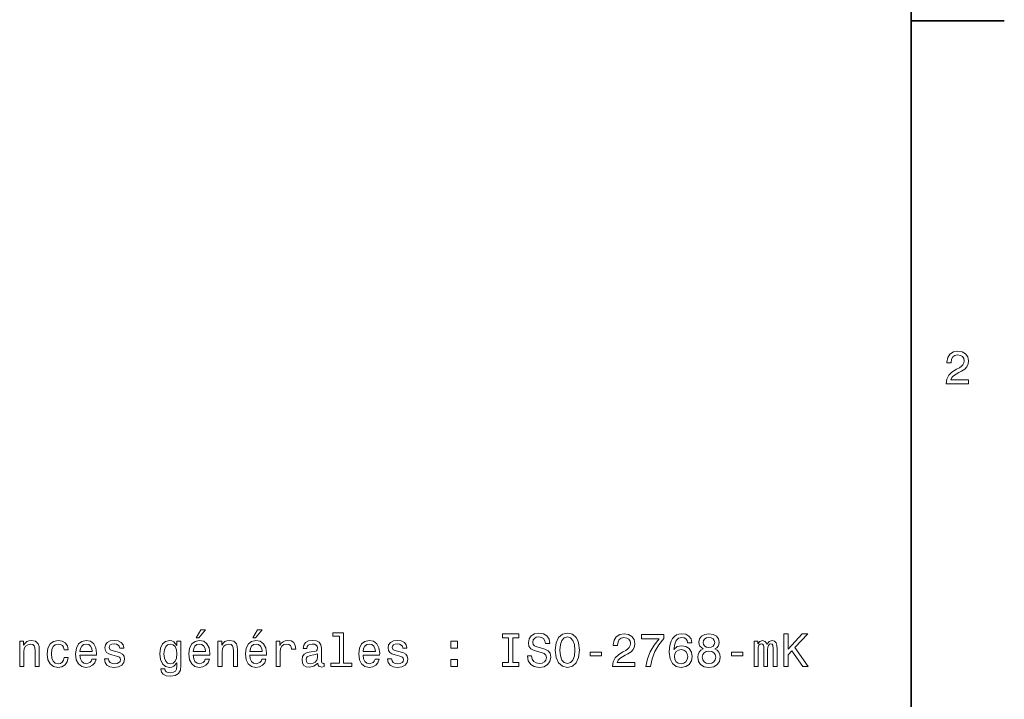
# Model space of a CAD drawing. Extents: x 0 to 420, y 0 to 297.
# Tile 9 of 10: x 314 to 420, y 76 to 149. Entities that reach past the tile are written whole.
import ezdxf

# ---------------------------------------------------------------- set-up
doc = ezdxf.new("R2010")
doc.units = 0

msp = doc.modelspace()

# ---------------------------------------------------------------- linework, layer by layer
at = {"color": 7, "lineweight": 35}
msp.add_line((410, 10), (410, 287), dxfattribs=at)
at = {"color": 7, "lineweight": 35, "ltscale": 0.25}
msp.add_line((410, 148.5), (420, 148.5), dxfattribs=at)
at = {"color": 7, "lineweight": 13}
for points in [[(413.76947, 109.566788), (416.175079, 109.566788), (416.175079, 110.000504), (414.273773, 110.000504), (414.3797, 110.237534), (414.561249, 110.434219), (415.121033, 110.79229), (415.418579, 110.943588), (415.751434, 111.160446), (415.988464, 111.412613), (416.124634, 111.710159), (416.175079, 112.048058), (416.089355, 112.471687), (415.852325, 112.804543), (415.489197, 113.016357), (415.020172, 113.092003), (414.536041, 113.006271), (414.167877, 112.769234), (413.930847, 112.390999), (413.850159, 111.891716), (413.850159, 111.821114), (414.309082, 111.821114), (414.309082, 111.861458), (414.354462, 112.204399), (414.490631, 112.456558), (414.707489, 112.617943), (414.994965, 112.673416), (415.287476, 112.622986), (415.504333, 112.496902), (415.645538, 112.300217), (415.695984, 112.053101), (415.660675, 111.821114), (415.56485, 111.624428), (415.403473, 111.452957), (415.181549, 111.301659), (414.884003, 111.140274), (414.389771, 110.827591), (414.041779, 110.494743), (413.835022, 110.091286), (413.76947, 109.581917)], [(333.337219, 82.346497), (333.634766, 82.346497), (334.335785, 83.203842), (333.841553, 83.203842)], [(339.409271, 82.346497), (339.706818, 82.346497), (340.407837, 83.203842), (339.913605, 83.203842)], [(348.703949, 82.517967), (348.703949, 79.643326), (347.791107, 79.643326), (347.791107, 79.270126), (350.055511, 79.270126), (350.055511, 79.643326), (349.147736, 79.643326), (349.147736, 82.891167), (348.007965, 82.891167), (348.007965, 82.517967)], [(366.849487, 79.693756), (366.203918, 79.693756), (366.203918, 79.270126), (367.958984, 79.270126), (367.958984, 79.693756), (367.313446, 79.693756), (367.313446, 82.346497), (367.958984, 82.346497), (367.958984, 82.770126), (366.203918, 82.770126), (366.203918, 82.346497), (366.849487, 82.346497)], [(369.320648, 80.425026), (368.861725, 80.425026), (368.962585, 79.890442), (369.214752, 79.49707), (369.603088, 79.26004), (370.127563, 79.174309), (370.647034, 79.254997), (371.035339, 79.476898), (371.282471, 79.824883), (371.37323, 80.283813), (371.297607, 80.697357), (371.085785, 80.964653), (370.742859, 81.141167), (370.283905, 81.272285), (369.890533, 81.368111), (369.633331, 81.479057), (369.487091, 81.640442), (369.441681, 81.892609), (369.487091, 82.119553), (369.618195, 82.291023), (369.819946, 82.407013), (370.097321, 82.447357), (370.37973, 82.396927), (370.601624, 82.260757), (370.747894, 82.033813), (370.818481, 81.726181), (371.277435, 81.726181), (371.277435, 81.736267), (371.196716, 82.210327), (370.959717, 82.563354), (370.586487, 82.785255), (370.082184, 82.860901), (369.628296, 82.785255), (369.275269, 82.573441), (369.048309, 82.245628), (368.967621, 81.821999), (369.033203, 81.443756), (369.224823, 81.186554), (369.527435, 81.015083), (369.940979, 80.883957), (370.349487, 80.767967), (370.657104, 80.657013), (370.843719, 80.495628), (370.909271, 80.233383), (370.848755, 79.966095), (370.692413, 79.764366), (370.455383, 79.638283), (370.147736, 79.597939), (369.80481, 79.653412), (369.542542, 79.814796), (369.376129, 80.077042)], [(371.857391, 81.020126), (371.948181, 80.233383), (372.210419, 79.653412), (372.618927, 79.295341), (373.153503, 79.174309), (373.683044, 79.295341), (374.096588, 79.653412), (374.35379, 80.233383), (374.449615, 81.020126), (374.35379, 81.801826), (374.242859, 82.119553), (374.096588, 82.381798), (373.683044, 82.739868), (373.430878, 82.830643), (373.153503, 82.865952), (372.613892, 82.739868), (372.205383, 82.386841), (371.948181, 81.80687)], [(372.341553, 81.020126), (372.397034, 81.630356), (372.563446, 82.079201), (372.820648, 82.35154), (373.153503, 82.447357), (373.481323, 82.35154), (373.738525, 82.074158), (373.904968, 81.625313), (373.965454, 81.020126), (373.904968, 80.409897), (373.738525, 79.961052), (373.481323, 79.688713), (373.153503, 79.597939), (372.820648, 79.688713), (372.563446, 79.961052), (372.397034, 80.404854)], [(377.994995, 79.270126), (380.400635, 79.270126), (380.400635, 79.703842), (378.499329, 79.703842), (378.605255, 79.940872), (378.786804, 80.137558), (379.346588, 80.495628), (379.644165, 80.646927), (379.97699, 80.863785), (380.21405, 81.115952), (380.35022, 81.413498), (380.400635, 81.751396), (380.31488, 82.175026), (380.077881, 82.507881), (379.714752, 82.719696), (379.245728, 82.795341), (378.761597, 82.70961), (378.393433, 82.472572), (378.156403, 82.094337), (378.075714, 81.595055), (378.075714, 81.524452), (378.534637, 81.524452), (378.534637, 81.564796), (378.580017, 81.907738), (378.716187, 82.159897), (378.933044, 82.321281), (379.22052, 82.376755), (379.513031, 82.326324), (379.729889, 82.200241), (379.871094, 82.003555), (379.921509, 81.756439), (379.88623, 81.524452), (379.790405, 81.327766), (379.629028, 81.156296), (379.407104, 81.004997), (379.109558, 80.843613), (378.615326, 80.53093), (378.267334, 80.198082), (378.060577, 79.794624), (377.994995, 79.285255)], [(381.560577, 79.270126), (382.069946, 79.270126), (382.236389, 80.102257), (382.52887, 80.878914), (382.942413, 81.600098), (383.482056, 82.275887), (383.482056, 82.694481), (381.081482, 82.694481), (381.081482, 82.235542), (382.997894, 82.235542), (382.443146, 81.55471), (382.024567, 80.843613), (381.732056, 80.087128)], [(386.507996, 81.827042), (386.41217, 82.235542), (386.190247, 82.538139), (385.847321, 82.729782), (385.403503, 82.795341), (385.105957, 82.76004), (384.848755, 82.664215), (384.621826, 82.507881), (384.430176, 82.28598), (384.27887, 82.008598), (384.167938, 81.6707), (384.097321, 81.272285), (384.077148, 80.823441), (384.157837, 80.1073), (384.404968, 79.587852), (384.803375, 79.275169), (385.348053, 79.169258), (385.83725, 79.26004), (386.210449, 79.49707), (386.452515, 79.87027), (386.538239, 80.344337), (386.452515, 80.823441), (386.22052, 81.191597), (385.862457, 81.423584), (385.41864, 81.504272), (384.939545, 81.403412), (384.581482, 81.115952), (384.657135, 81.6707), (384.818512, 82.069115), (385.065613, 82.306152), (385.408569, 82.386841), (385.660736, 82.346497), (385.852356, 82.240585), (385.978455, 82.064072), (386.044006, 81.827042)], [(387.708282, 81.156296), (387.45108, 81.015083), (387.274567, 80.818398), (387.163605, 80.571281), (387.128296, 80.273727), (387.208984, 79.824883), (387.440979, 79.476898), (387.819214, 79.254997), (388.333649, 79.169258), (388.843018, 79.254997), (389.221252, 79.476898), (389.453247, 79.824883), (389.538971, 80.273727), (389.498627, 80.571281), (389.3927, 80.818398), (389.211151, 81.015083), (388.958984, 81.156296), (389.160736, 81.277328), (389.301941, 81.443756), (389.387665, 81.645485), (389.417938, 81.892609), (389.33725, 82.250671), (389.125427, 82.538139), (388.782471, 82.724739), (388.333649, 82.795341), (387.879761, 82.724739), (387.536804, 82.538139), (387.319946, 82.250671), (387.244293, 81.892609), (387.269531, 81.645485), (387.355255, 81.443756)], [(387.723419, 81.852257), (387.763763, 82.074158), (387.884796, 82.245628), (388.076416, 82.35154), (388.333649, 82.391884), (388.585815, 82.35154), (388.777435, 82.245628), (388.898499, 82.074158), (388.943878, 81.852257), (388.898499, 81.625313), (388.777435, 81.448799), (388.585815, 81.332809), (388.333649, 81.297501), (388.076416, 81.337852), (387.884796, 81.448799), (387.763763, 81.625313)], [(396.347351, 79.270126), (396.81131, 79.270126), (396.81131, 80.5158), (397.224854, 80.95961), (398.399933, 79.270126), (398.964783, 79.270126), (397.552673, 81.297501), (398.924438, 82.770126), (398.309143, 82.770126), (396.81131, 81.151253), (396.81131, 82.770126), (396.347351, 82.770126)], [(314.42514, 79.270126), (314.868927, 79.270126), (314.868927, 80.833527), (314.914307, 81.191597), (315.060577, 81.453842), (315.287506, 81.615227), (315.590118, 81.675743), (315.832184, 81.625313), (315.98349, 81.489143), (316.059143, 81.262199), (316.084351, 80.95961), (316.084351, 79.270126), (316.528137, 79.270126), (316.528137, 81.050385), (316.507996, 81.408455), (316.417206, 81.706009), (316.119659, 81.97834), (315.65567, 82.074158), (315.398468, 82.038857), (315.18161, 81.943039), (314.994995, 81.781654), (314.848755, 81.564796), (314.848755, 81.97834), (314.42514, 81.97834)], [(319.185944, 81.080643), (319.624695, 81.080643), (319.533905, 81.4841), (319.317047, 81.801826), (318.979156, 81.998512), (318.540405, 82.074158), (318.056244, 81.973297), (317.68811, 81.690872), (317.456116, 81.231941), (317.375427, 80.616669), (317.45105, 80.006439), (317.678009, 79.552544), (318.036072, 79.270126), (318.525269, 79.174309), (318.958984, 79.249954), (319.296875, 79.461769), (319.52887, 79.794624), (319.62973, 80.238426), (319.206116, 80.238426), (319.130463, 79.956009), (318.989258, 79.744186), (318.787506, 79.613068), (318.540405, 79.572723), (318.232758, 79.638283), (318.010864, 79.840012), (317.874695, 80.167824), (317.829315, 80.631798), (317.874695, 81.085686), (318.0159, 81.413498), (318.242859, 81.615227), (318.540405, 81.685829), (318.802643, 81.640442), (318.999329, 81.524452), (319.130463, 81.332809)], [(320.885498, 80.495628), (322.660706, 80.495628), (322.665771, 80.7024), (322.585083, 81.282372), (322.363159, 81.716095), (322.010132, 81.97834), (321.541107, 82.074158), (321.082184, 81.973297), (320.729156, 81.690872), (320.502228, 81.231941), (320.421509, 80.626755), (320.497162, 80.006439), (320.724121, 79.552544), (321.072113, 79.270126), (321.526001, 79.174309), (321.919373, 79.239868), (322.242126, 79.411339), (322.479156, 79.68367), (322.615326, 80.046783), (322.176575, 80.046783), (322.085785, 79.845055), (321.954651, 79.693756), (321.581482, 79.572723), (321.294006, 79.628197), (321.077148, 79.80471), (320.935944, 80.092171), (320.885498, 80.480499)], [(320.885498, 80.868828), (320.940979, 81.216812), (321.077148, 81.474014), (321.283905, 81.630356), (321.556244, 81.685829), (321.823547, 81.630356), (322.030304, 81.474014), (322.156403, 81.216812), (322.201782, 80.868828)], [(324.859558, 80.848656), (324.430878, 80.949524), (324.113159, 81.065514), (324.007263, 81.302544), (324.037506, 81.468971), (324.143433, 81.590012), (324.31488, 81.665657), (324.562012, 81.695915), (324.799042, 81.665657), (324.985657, 81.574883), (325.106689, 81.438713), (325.157104, 81.257156), (325.59082, 81.257156), (325.59082, 81.267242), (325.515198, 81.595055), (325.308411, 81.852257), (324.985657, 82.013641), (324.562012, 82.074158), (324.133331, 82.013641), (323.820648, 81.847214), (323.623962, 81.600098), (323.563446, 81.287415), (323.608856, 80.984825), (323.750061, 80.77301), (323.982056, 80.621712), (324.319946, 80.5158), (324.814178, 80.394768), (325.11676, 80.268684), (325.197449, 80.167824), (325.227722, 80.016525), (325.182343, 79.829926), (325.061279, 79.688713), (324.864594, 79.597939), (324.602356, 79.56768), (324.324982, 79.597939), (324.12326, 79.703842), (323.987091, 79.875313), (323.93161, 80.112343), (323.50293, 80.112343), (323.573547, 79.708885), (323.780304, 79.416382), (324.108124, 79.239868), (324.562012, 79.174309), (325.036072, 79.239868), (325.384064, 79.416382), (325.595886, 79.698799), (325.671509, 80.066956), (325.616058, 80.384682), (325.459717, 80.60154), (325.202515, 80.742752)], [(331.713318, 79.391167), (331.713318, 81.97834), (331.289673, 81.97834), (331.289673, 81.539581), (330.941711, 81.937996), (330.729889, 82.038857), (330.492859, 82.074158), (330.064178, 81.973297), (329.731323, 81.690872), (329.514465, 81.236984), (329.438812, 80.626755), (329.514465, 80.011482), (329.731323, 79.557587), (330.064178, 79.270126), (330.492859, 79.174309), (330.734924, 79.20961), (330.936646, 79.300385), (331.289673, 79.68367), (331.289673, 79.300385), (331.249329, 78.997795), (331.138367, 78.78093), (330.926575, 78.654854), (330.608826, 78.609467), (330.331451, 78.639725), (330.134766, 78.71537), (330.018799, 78.846497), (329.98349, 79.02301), (329.55481, 79.02301), (329.55481, 79.002838), (329.620361, 78.680069), (329.822083, 78.437996), (330.144867, 78.281654), (330.583618, 78.226181), (331.108124, 78.301826), (331.456116, 78.513641), (331.652802, 78.881798)], [(329.897736, 80.626755), (329.943146, 81.0756), (330.079315, 81.408455), (330.291107, 81.605141), (330.573547, 81.675743), (330.871094, 81.605141), (331.092987, 81.408455), (331.229156, 81.0756), (331.279602, 80.626755), (331.229156, 80.167824), (331.092987, 79.840012), (330.871094, 79.638283), (330.573547, 79.572723), (330.291107, 79.638283), (330.079315, 79.840012), (329.943146, 80.172867)], [(333.029602, 80.495628), (334.80481, 80.495628), (334.809845, 80.7024), (334.729156, 81.282372), (334.507263, 81.716095), (334.154236, 81.97834), (333.685211, 82.074158), (333.226288, 81.973297), (332.87326, 81.690872), (332.646301, 81.231941), (332.565613, 80.626755), (332.641266, 80.006439), (332.868195, 79.552544), (333.216187, 79.270126), (333.670074, 79.174309), (334.063446, 79.239868), (334.38623, 79.411339), (334.62326, 79.68367), (334.75943, 80.046783), (334.320648, 80.046783), (334.229889, 79.845055), (334.098755, 79.693756), (333.725555, 79.572723), (333.43808, 79.628197), (333.221222, 79.80471), (333.080017, 80.092171), (333.029602, 80.480499)], [(333.029602, 80.868828), (333.085052, 81.216812), (333.221222, 81.474014), (333.428009, 81.630356), (333.700348, 81.685829), (333.967621, 81.630356), (334.174408, 81.474014), (334.300476, 81.216812), (334.345886, 80.868828)], [(335.677277, 79.270126), (336.121094, 79.270126), (336.121094, 80.833527), (336.166473, 81.191597), (336.312744, 81.453842), (336.539673, 81.615227), (336.842285, 81.675743), (337.084351, 81.625313), (337.235657, 81.489143), (337.311279, 81.262199), (337.336517, 80.95961), (337.336517, 79.270126), (337.780304, 79.270126), (337.780304, 81.050385), (337.760132, 81.408455), (337.669373, 81.706009), (337.371796, 81.97834), (336.907837, 82.074158), (336.650635, 82.038857), (336.433777, 81.943039), (336.247162, 81.781654), (336.100922, 81.564796), (336.100922, 81.97834), (335.677277, 81.97834)], [(339.101624, 80.495628), (340.876862, 80.495628), (340.881897, 80.7024), (340.801208, 81.282372), (340.579285, 81.716095), (340.226257, 81.97834), (339.757263, 82.074158), (339.298309, 81.973297), (338.945282, 81.690872), (338.718353, 81.231941), (338.637665, 80.626755), (338.713318, 80.006439), (338.940247, 79.552544), (339.288239, 79.270126), (339.742126, 79.174309), (340.135498, 79.239868), (340.458252, 79.411339), (340.695282, 79.68367), (340.831451, 80.046783), (340.3927, 80.046783), (340.30191, 79.845055), (340.170807, 79.693756), (339.797607, 79.572723), (339.510132, 79.628197), (339.293274, 79.80471), (339.152069, 80.092171), (339.101624, 80.480499)], [(339.101624, 80.868828), (339.157104, 81.216812), (339.293274, 81.474014), (339.500061, 81.630356), (339.7724, 81.685829), (340.039673, 81.630356), (340.24646, 81.474014), (340.372528, 81.216812), (340.417908, 80.868828)], [(341.915771, 79.270126), (342.359558, 79.270126), (342.359558, 80.818398), (342.404938, 81.191597), (342.541107, 81.458885), (342.763, 81.62027), (343.060577, 81.675743), (343.282471, 81.640442), (343.448883, 81.539581), (343.549744, 81.368111), (343.585052, 81.136124), (344.033905, 81.136124), (343.973389, 81.544624), (343.806976, 81.837128), (343.529602, 82.013641), (343.151337, 82.074158), (342.894135, 82.033813), (342.672241, 81.932953), (342.475555, 81.761482), (342.319214, 81.529495), (342.319214, 81.97834), (341.915771, 81.97834)], [(346.394135, 79.623154), (346.394135, 79.608025), (346.419373, 79.436554), (346.494995, 79.315514), (346.812744, 79.219696), (347.059845, 79.26004), (347.059845, 79.602982), (346.953949, 79.587852), (346.812744, 79.653412), (346.787506, 79.855141), (346.787506, 81.257156), (346.72699, 81.615227), (346.550476, 81.867386), (346.242859, 82.018684), (345.809113, 82.074158), (345.385498, 82.013641), (345.072815, 81.842171), (344.876129, 81.574883), (344.810577, 81.221855), (344.810577, 81.191597), (345.208984, 81.191597), (345.244293, 81.403412), (345.355225, 81.55471), (345.536804, 81.645485), (345.794006, 81.680786), (346.041107, 81.655571), (346.217621, 81.579926), (346.323547, 81.448799), (346.358826, 81.267242), (346.338654, 81.055428), (346.257965, 80.949524), (346.056244, 80.899086), (345.678009, 80.858742), (345.244293, 80.767967), (344.936646, 80.606583), (344.755096, 80.354424), (344.699615, 79.981224), (344.750061, 79.648369), (344.906372, 79.401253), (345.158539, 79.244911), (345.506531, 79.189438), (345.975555, 79.295341)], [(351.245728, 80.495628), (353.020935, 80.495628), (353.02597, 80.7024), (352.945282, 81.282372), (352.723389, 81.716095), (352.370361, 81.97834), (351.901337, 82.074158), (351.442413, 81.973297), (351.089386, 81.690872), (350.862427, 81.231941), (350.781738, 80.626755), (350.857391, 80.006439), (351.084351, 79.552544), (351.432312, 79.270126), (351.8862, 79.174309), (352.279602, 79.239868), (352.602356, 79.411339), (352.839386, 79.68367), (352.975555, 80.046783), (352.536804, 80.046783), (352.446014, 79.845055), (352.31488, 79.693756), (351.941681, 79.572723), (351.654236, 79.628197), (351.437378, 79.80471), (351.296143, 80.092171), (351.245728, 80.480499)], [(351.245728, 80.868828), (351.301208, 81.216812), (351.437378, 81.474014), (351.644135, 81.630356), (351.916473, 81.685829), (352.183777, 81.630356), (352.390533, 81.474014), (352.516602, 81.216812), (352.562012, 80.868828)], [(355.219788, 80.848656), (354.791107, 80.949524), (354.473389, 81.065514), (354.367493, 81.302544), (354.397736, 81.468971), (354.503662, 81.590012), (354.67511, 81.665657), (354.922241, 81.695915), (355.159271, 81.665657), (355.345856, 81.574883), (355.466919, 81.438713), (355.517334, 81.257156), (355.95105, 81.257156), (355.95105, 81.267242), (355.875397, 81.595055), (355.66864, 81.852257), (355.345856, 82.013641), (354.922241, 82.074158), (354.493561, 82.013641), (354.180878, 81.847214), (353.984192, 81.600098), (353.923676, 81.287415), (353.969055, 80.984825), (354.110291, 80.77301), (354.342255, 80.621712), (354.680176, 80.5158), (355.174408, 80.394768), (355.47699, 80.268684), (355.557678, 80.167824), (355.587952, 80.016525), (355.542542, 79.829926), (355.421509, 79.688713), (355.224823, 79.597939), (354.962585, 79.56768), (354.685211, 79.597939), (354.483459, 79.703842), (354.347321, 79.875313), (354.29184, 80.112343), (353.863159, 80.112343), (353.933777, 79.708885), (354.140533, 79.416382), (354.468353, 79.239868), (354.922241, 79.174309), (355.396301, 79.239868), (355.744293, 79.416382), (355.956085, 79.698799), (356.031738, 80.066956), (355.976257, 80.384682), (355.819946, 80.60154), (355.562714, 80.742752)], [(360.661438, 81.226898), (361.357391, 81.226898), (361.357391, 81.97834), (360.661438, 81.97834)], [(393.185242, 79.270126), (393.59375, 79.270126), (393.59375, 81.080643), (393.618958, 81.352982), (393.69458, 81.549667), (393.810608, 81.665657), (393.961884, 81.711052), (394.082916, 81.6707), (394.163635, 81.569839), (394.203979, 81.398369), (394.219086, 81.171425), (394.219086, 79.270126), (394.602386, 79.270126), (394.602386, 81.080643), (394.627594, 81.347939), (394.703247, 81.544624), (394.82428, 81.665657), (394.975586, 81.711052), (395.096619, 81.6707), (395.177307, 81.569839), (395.227722, 81.171425), (395.227722, 79.270126), (395.63623, 79.270126), (395.63623, 81.141167), (395.611023, 81.529495), (395.530334, 81.827042), (395.368958, 82.008598), (395.106689, 82.074158), (394.799072, 81.973297), (394.562042, 81.680786), (394.375427, 81.968254), (394.062744, 82.074158), (393.775299, 81.973297), (393.578613, 81.690872), (393.578613, 81.97834), (393.185242, 81.97834)], [(346.343719, 80.218254), (346.283203, 79.956009), (346.121796, 79.754272), (345.87973, 79.623154), (345.582184, 79.577766), (345.390533, 79.602982), (345.254364, 79.68367), (345.16864, 79.824883), (345.143433, 80.021568), (345.163605, 80.198082), (345.244293, 80.324158), (345.567047, 80.46537), (345.975555, 80.525887), (346.343719, 80.646927)], [(375.579315, 80.425026), (376.799774, 80.425026), (376.799774, 80.823441), (375.579315, 80.823441)], [(386.049072, 80.339294), (385.993591, 80.021568), (385.852356, 79.779495), (385.625427, 79.618111), (385.343018, 79.56768), (385.045471, 79.618111), (384.818512, 79.774452), (384.672241, 80.016525), (384.626862, 80.334244), (384.677307, 80.646927), (384.818512, 80.883957), (385.050507, 81.035255), (385.363159, 81.090729), (385.635498, 81.035255), (385.852356, 80.889), (385.993591, 80.65197)], [(387.612457, 80.283813), (387.657837, 80.551109), (387.804108, 80.752838), (388.031036, 80.883957), (388.333649, 80.929352), (388.631195, 80.883957), (388.858154, 80.752838), (389.004395, 80.551109), (389.05481, 80.283813), (389.004395, 79.996353), (388.858154, 79.779495), (388.631195, 79.638283), (388.333649, 79.592896), (388.031036, 79.638283), (387.804108, 79.779495), (387.657837, 79.996353)], [(390.75943, 80.425026), (391.979889, 80.425026), (391.979889, 80.823441), (390.75943, 80.823441)], [(360.661438, 79.270126), (361.357391, 79.270126), (361.357391, 80.021568), (360.661438, 80.021568)]]:
    msp.add_lwpolyline(points, close=True, dxfattribs=at)

doc.saveas('drawing.dxf')
